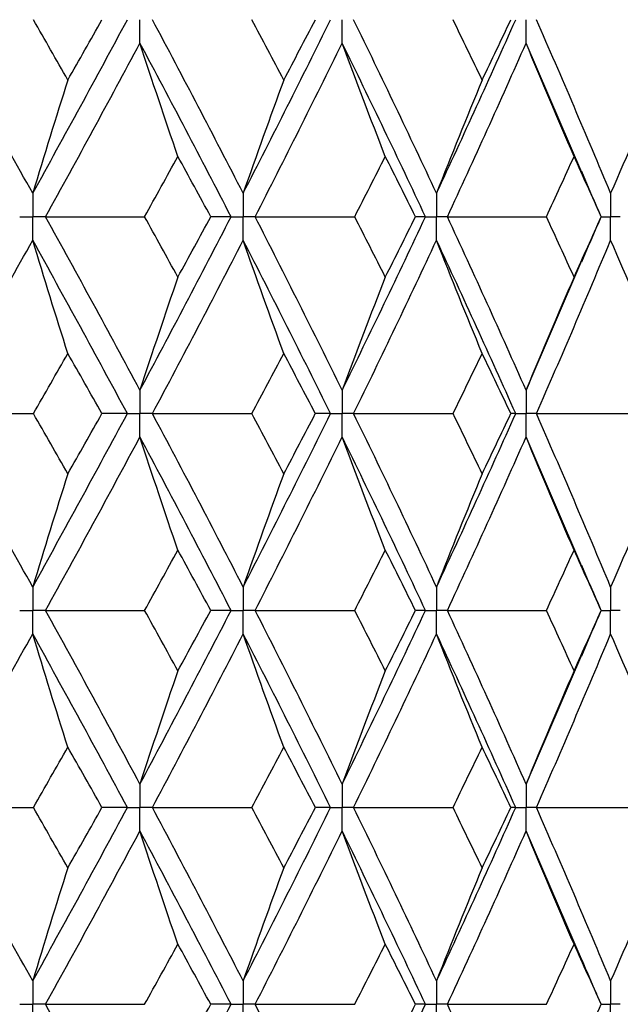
# Paper-space layout '_Left' of a CAD drawing. Header units: millimetres. Extents: x -310 to 25, y -1 to 320.
# Tile 44 of 51: x 10.38 to 15.04, y 40.03 to 47.65. Entities that reach past the tile are written whole.
import ezdxf

# ---------------------------------------------------------------- set-up
doc = ezdxf.new("R2010")
doc.units = ezdxf.units.MM

psp = doc.layouts.new('_Left')

# ---------------------------------------------------------------- linework, layer by layer
at = {"color": 7, "linetype": 'Continuous', "lineweight": 25}
for p, q in [((14.737, 46.4672), (14.3057, 47.4693)), ((14.8864, 46.1245), (14.8872, 46.1245)), ((14.3057, 44.7811), (14.738, 45.7845)), ((14.738, 43.4155), (14.3057, 44.4189)), ((14.8864, 43.0755), (14.8872, 43.0755)), ((14.3057, 41.7307), (14.737, 42.7328)), ((14.7414, 40.3571), (14.3057, 41.3679)), ((14.8861, 40.0253), (14.8869, 40.0252))]:
    psp.add_line(p, q, dxfattribs=at)
for points in [[(10.4844, 46.3059), (10.2361, 46.7541), (9.9841, 47.2026), (9.7287, 47.6507)], [(10.4844, 46.3059), (10.7327, 46.7541), (10.9773, 47.2026), (11.2178, 47.6507)], [(10.7566, 47.1831), (10.6681, 47.3389), (10.579, 47.4948), (10.4896, 47.6506)], [(10.7566, 47.1831), (10.8452, 47.3389), (10.9333, 47.4948), (11.0209, 47.6506)], [(12.1145, 46.3059), (11.8845, 46.7541), (11.6501, 47.2026), (11.4117, 47.6507)], [(12.1145, 46.3059), (12.3446, 46.7541), (12.5704, 47.2026), (12.7916, 47.6507)], [(12.4291, 47.1831), (12.347, 47.3389), (12.2644, 47.4948), (12.1813, 47.6506)], [(12.4291, 47.1831), (12.5111, 47.3389), (12.5927, 47.4948), (12.6737, 47.6506)], [(13.6119, 46.3059), (13.4026, 46.7541), (13.1884, 47.2026), (12.9697, 47.6507)], [(13.6119, 46.3059), (13.8213, 46.7541), (14.0258, 47.2026), (14.2252, 47.6507)], [(13.9654, 47.1831), (13.8907, 47.3389), (13.8154, 47.4948), (13.7396, 47.6506)], [(13.9654, 47.1831), (14.04, 47.3389), (14.1141, 47.4948), (14.1875, 47.6506)], [(14.9602, 46.3059), (14.7739, 46.7541), (14.5823, 47.2026), (14.3856, 47.6507)], [(10.5847, 46.1244), (10.832, 46.5726), (11.0755, 47.0211), (11.315, 47.4693)], [(11.6088, 46.5921), (11.5089, 46.8826), (11.411, 47.175), (11.315, 47.4693)], [(12.0212, 46.1244), (11.79, 46.5726), (11.5544, 47.0211), (11.315, 47.4693)], [(12.2074, 46.1244), (12.4363, 46.5726), (12.6609, 47.0211), (12.8809, 47.4693)], [(13.2153, 46.5921), (13.1017, 46.8826), (12.9902, 47.175), (12.8809, 47.4693)], [(13.5269, 46.1244), (13.3163, 46.5726), (13.1009, 47.0211), (12.8809, 47.4693)], [(13.6964, 46.1244), (13.9044, 46.5726), (14.1076, 47.0211), (14.3057, 47.4693)], [(14.6771, 46.5921), (14.5509, 46.8826), (14.4271, 47.175), (14.3057, 47.4693)], [(10.7566, 47.1831), (10.6641, 46.8925), (10.5734, 46.6002), (10.4844, 46.3059)], [(12.4291, 47.1831), (12.3222, 46.8925), (12.2173, 46.6002), (12.1145, 46.3059)], [(13.9654, 47.1831), (13.8452, 46.8925), (13.7274, 46.6002), (13.6119, 46.3059)], [(15.3486, 47.1831), (15.2166, 46.8925), (15.0871, 46.6002), (14.9602, 46.3059)], [(11.351, 46.1245), (11.4374, 46.2804), (11.5233, 46.4362), (11.6088, 46.5921)], [(11.8636, 46.1245), (11.7791, 46.2804), (11.6942, 46.4362), (11.6088, 46.5921)], [(12.9782, 46.1245), (13.0578, 46.2804), (13.1368, 46.4362), (13.2153, 46.5921)], [(13.4491, 46.1245), (13.3717, 46.2804), (13.2938, 46.4362), (13.2153, 46.5921)], [(14.4632, 46.1245), (14.5351, 46.2804), (14.6064, 46.4362), (14.6771, 46.5921)], [(14.8872, 46.1245), (14.8178, 46.2804), (14.7478, 46.4362), (14.6771, 46.5921)], [(10.5847, 46.1244), (10.8399, 46.1245), (11.0953, 46.1245), (11.351, 46.1245)], [(11.315, 44.7811), (11.0756, 45.2281), (10.8321, 45.6761), (10.5847, 46.1244)], [(11.315, 44.7811), (11.5543, 45.2281), (11.7898, 45.6761), (12.0212, 46.1244)], [(11.6088, 45.6572), (11.5233, 45.8129), (11.4374, 45.9687), (11.351, 46.1245)], [(11.6088, 45.6572), (11.6942, 45.8129), (11.7791, 45.9687), (11.8636, 46.1245)], [(12.0212, 46.1244), (11.9708, 46.1245), (11.9182, 46.1245), (11.8636, 46.1245)], [(12.2074, 46.1244), (12.4643, 46.1245), (12.7213, 46.1245), (12.9782, 46.1245)], [(12.8809, 44.7811), (12.661, 45.2281), (12.4364, 45.6761), (12.2074, 46.1244)], [(12.8809, 44.7811), (13.1007, 45.2281), (13.3162, 45.6761), (13.5269, 46.1244)], [(13.2153, 45.6572), (13.1369, 45.8129), (13.0578, 45.9687), (12.9782, 46.1245)], [(13.2153, 45.6572), (13.2938, 45.8129), (13.3717, 45.9687), (13.4491, 46.1245)], [(13.5269, 46.1244), (13.5031, 46.1245), (13.4772, 46.1245), (13.4491, 46.1245)], [(13.6964, 46.1244), (13.9522, 46.1245), (14.2079, 46.1245), (14.4632, 46.1245)], [(14.3057, 44.7811), (14.1077, 45.2281), (13.9045, 45.6761), (13.6964, 46.1244)], [(14.6771, 45.6572), (14.6065, 45.8129), (14.5352, 45.9687), (14.4632, 46.1245)], [(14.6771, 45.6572), (14.7478, 45.8129), (14.8178, 45.9687), (14.8872, 46.1245)], [(9.7288, 44.6), (9.984, 45.0468), (10.236, 45.4947), (10.4844, 45.943)], [(10.7566, 45.0662), (10.6641, 45.3566), (10.5733, 45.6489), (10.4844, 45.943)], [(11.2177, 44.6), (10.9773, 45.0468), (10.7328, 45.4947), (10.4844, 45.943)], [(11.4118, 44.6), (11.65, 45.0468), (11.8844, 45.4947), (12.1145, 45.943)], [(12.4291, 45.0662), (12.3221, 45.3566), (12.2173, 45.6489), (12.1145, 45.943)], [(12.7915, 44.6), (12.5705, 45.0468), (12.3447, 45.4947), (12.1145, 45.943)], [(12.9698, 44.6), (13.1884, 45.0468), (13.4025, 45.4947), (13.6119, 45.943)], [(13.9654, 45.0662), (13.8452, 45.3566), (13.7274, 45.6489), (13.6119, 45.943)], [(14.2251, 44.6), (14.0258, 45.0468), (13.8213, 45.4947), (13.6119, 45.943)], [(14.3856, 44.6), (14.5822, 45.0468), (14.7738, 45.4947), (14.9602, 45.943)], [(15.3486, 45.0662), (15.2166, 45.3566), (15.0871, 45.6489), (14.9602, 45.943)], [(11.6088, 45.6572), (11.5089, 45.3671), (11.411, 45.075), (11.315, 44.7811)], [(13.2153, 45.6572), (13.1017, 45.3671), (12.9902, 45.075), (12.8809, 44.7811)], [(14.6771, 45.6572), (14.5509, 45.3671), (14.4271, 45.075), (14.3057, 44.7811)], [(10.4899, 44.6), (10.5793, 44.7553), (10.6682, 44.9107), (10.7566, 45.0662)], [(11.0205, 44.6), (10.9331, 44.7553), (10.8451, 44.9107), (10.7566, 45.0662)], [(12.1816, 44.6), (12.2646, 44.7553), (12.3471, 44.9107), (12.4291, 45.0662)], [(12.6733, 44.6), (12.5925, 44.7553), (12.511, 44.9107), (12.4291, 45.0662)], [(13.7399, 44.6), (13.8156, 44.7553), (13.8908, 44.9107), (13.9654, 45.0662)], [(14.1872, 44.6), (14.1139, 44.7553), (14.0399, 44.9107), (13.9654, 45.0662)], [(9.7288, 44.6), (9.9821, 44.6), (10.2359, 44.6), (10.4899, 44.6)], [(10.4844, 43.257), (10.236, 43.7053), (9.984, 44.1532), (9.7288, 44.6)], [(10.4844, 43.257), (10.7328, 43.7053), (10.9773, 44.1532), (11.2177, 44.6)], [(10.7566, 44.1338), (10.6682, 44.2893), (10.5793, 44.4447), (10.4899, 44.6)], [(10.7566, 44.1338), (10.8451, 44.2893), (10.9331, 44.4447), (11.0205, 44.6)], [(11.2177, 44.6), (11.1541, 44.6), (11.0884, 44.6), (11.0205, 44.6)], [(12.1145, 43.257), (11.8844, 43.7053), (11.65, 44.1532), (11.4118, 44.6)], [(11.4118, 44.6), (11.6683, 44.6), (11.9249, 44.6), (12.1816, 44.6)], [(12.1145, 43.257), (12.3447, 43.7053), (12.5705, 44.1532), (12.7915, 44.6)], [(12.4291, 44.1338), (12.3471, 44.2893), (12.2646, 44.4447), (12.1816, 44.6)], [(12.4291, 44.1338), (12.511, 44.2893), (12.5925, 44.4447), (12.6733, 44.6)], [(12.7915, 44.6), (12.7543, 44.6), (12.7149, 44.6), (12.6733, 44.6)], [(13.6119, 43.257), (13.4025, 43.7053), (13.1884, 44.1532), (12.9698, 44.6)], [(12.9698, 44.6), (13.2266, 44.6), (13.4833, 44.6), (13.7399, 44.6)], [(13.6119, 43.257), (13.8213, 43.7053), (14.0258, 44.1532), (14.2251, 44.6)], [(13.9654, 44.1338), (13.8908, 44.2893), (13.8156, 44.4447), (13.7399, 44.6)], [(13.9654, 44.1338), (14.0399, 44.2893), (14.1139, 44.4447), (14.1872, 44.6)], [(14.2251, 44.6), (14.2147, 44.6), (14.2021, 44.6), (14.1872, 44.6)], [(14.9602, 43.257), (14.7738, 43.7053), (14.5822, 44.1532), (14.3856, 44.6)], [(14.3856, 44.6), (14.64, 44.6), (14.8939, 44.6), (15.1476, 44.6)], [(10.5847, 43.0756), (10.8321, 43.5239), (11.0756, 43.9719), (11.315, 44.4189)], [(11.6088, 43.5428), (11.5089, 43.8329), (11.411, 44.125), (11.315, 44.4189)], [(12.0212, 43.0756), (11.7898, 43.5239), (11.5543, 43.9719), (11.315, 44.4189)], [(12.2074, 43.0756), (12.4364, 43.5239), (12.661, 43.9719), (12.8809, 44.4189)], [(13.2153, 43.5428), (13.1017, 43.8329), (12.9902, 44.125), (12.8809, 44.4189)], [(13.5269, 43.0756), (13.3162, 43.5239), (13.1007, 43.9719), (12.8809, 44.4189)], [(13.6964, 43.0756), (13.9045, 43.5239), (14.1077, 43.9719), (14.3057, 44.4189)], [(14.6771, 43.5428), (14.5509, 43.8329), (14.4271, 44.125), (14.3057, 44.4189)], [(10.7566, 44.1338), (10.6641, 43.8434), (10.5733, 43.5511), (10.4844, 43.257)], [(12.4291, 44.1338), (12.3221, 43.8434), (12.2173, 43.5511), (12.1145, 43.257)], [(13.9654, 44.1338), (13.8452, 43.8434), (13.7274, 43.5511), (13.6119, 43.257)], [(15.3486, 44.1338), (15.2166, 43.8434), (15.0871, 43.5511), (14.9602, 43.257)], [(11.351, 43.0755), (11.4374, 43.2313), (11.5233, 43.3871), (11.6088, 43.5428)], [(11.8636, 43.0755), (11.7791, 43.2313), (11.6942, 43.3871), (11.6088, 43.5428)], [(12.9782, 43.0755), (13.0578, 43.2313), (13.1369, 43.3871), (13.2153, 43.5428)], [(13.4491, 43.0755), (13.3717, 43.2313), (13.2938, 43.3871), (13.2153, 43.5428)], [(14.4632, 43.0755), (14.5352, 43.2313), (14.6065, 43.3871), (14.6771, 43.5428)], [(14.8872, 43.0755), (14.8178, 43.2313), (14.7478, 43.3871), (14.6771, 43.5428)], [(10.5847, 43.0756), (10.8399, 43.0755), (11.0953, 43.0755), (11.351, 43.0755)], [(11.315, 41.7307), (11.0755, 42.1789), (10.832, 42.6274), (10.5847, 43.0756)], [(11.315, 41.7307), (11.5544, 42.1789), (11.79, 42.6274), (12.0212, 43.0756)], [(11.6088, 42.6079), (11.5233, 42.7638), (11.4374, 42.9196), (11.351, 43.0755)], [(11.6088, 42.6079), (11.6942, 42.7638), (11.7791, 42.9196), (11.8636, 43.0755)], [(12.0212, 43.0756), (11.9708, 43.0755), (11.9182, 43.0755), (11.8636, 43.0755)], [(12.8809, 41.7307), (12.6609, 42.1789), (12.4363, 42.6274), (12.2074, 43.0756)], [(12.2074, 43.0756), (12.4643, 43.0755), (12.7213, 43.0755), (12.9782, 43.0755)], [(12.8809, 41.7307), (13.1009, 42.1789), (13.3163, 42.6274), (13.5269, 43.0756)], [(13.2153, 42.6079), (13.1368, 42.7638), (13.0578, 42.9196), (12.9782, 43.0755)], [(13.2153, 42.6079), (13.2938, 42.7638), (13.3717, 42.9196), (13.4491, 43.0755)], [(13.5269, 43.0756), (13.5031, 43.0755), (13.4772, 43.0755), (13.4491, 43.0755)], [(14.3057, 41.7307), (14.1076, 42.1789), (13.9044, 42.6274), (13.6964, 43.0756)], [(13.6964, 43.0756), (13.9522, 43.0755), (14.2079, 43.0755), (14.4632, 43.0755)], [(14.6771, 42.6079), (14.6064, 42.7638), (14.5351, 42.9196), (14.4632, 43.0755)], [(14.6771, 42.6079), (14.7478, 42.7638), (14.8178, 42.9196), (14.8872, 43.0755)], [(9.7287, 41.5493), (9.9841, 41.9974), (10.2361, 42.4459), (10.4844, 42.8941)], [(10.7566, 42.0169), (10.6641, 42.3075), (10.5734, 42.5998), (10.4844, 42.8941)], [(11.2178, 41.5493), (10.9773, 41.9974), (10.7327, 42.4459), (10.4844, 42.8941)], [(11.4117, 41.5493), (11.6501, 41.9974), (11.8845, 42.4459), (12.1145, 42.8941)], [(12.4291, 42.0169), (12.3222, 42.3075), (12.2173, 42.5998), (12.1145, 42.8941)], [(12.7916, 41.5493), (12.5704, 41.9974), (12.3446, 42.4459), (12.1145, 42.8941)], [(12.9697, 41.5493), (13.1884, 41.9974), (13.4026, 42.4459), (13.6119, 42.8941)], [(13.9654, 42.0169), (13.8452, 42.3075), (13.7274, 42.5998), (13.6119, 42.8941)], [(14.2252, 41.5493), (14.0258, 41.9974), (13.8213, 42.4459), (13.6119, 42.8941)], [(14.3856, 41.5493), (14.5823, 41.9974), (14.7739, 42.4459), (14.9602, 42.8941)], [(15.3486, 42.0169), (15.2166, 42.3075), (15.0871, 42.5998), (14.9602, 42.8941)], [(11.6088, 42.6079), (11.5089, 42.3174), (11.411, 42.025), (11.315, 41.7307)], [(13.2153, 42.6079), (13.1017, 42.3174), (12.9902, 42.025), (12.8809, 41.7307)], [(14.6771, 42.6079), (14.5509, 42.3174), (14.4271, 42.025), (14.3057, 41.7307)], [(10.4896, 41.5494), (10.579, 41.7052), (10.6681, 41.8611), (10.7566, 42.0169)], [(11.0209, 41.5494), (10.9333, 41.7052), (10.8452, 41.8611), (10.7566, 42.0169)], [(12.1813, 41.5494), (12.2644, 41.7052), (12.347, 41.8611), (12.4291, 42.0169)], [(12.6737, 41.5494), (12.5927, 41.7052), (12.5111, 41.8611), (12.4291, 42.0169)], [(13.7396, 41.5494), (13.8154, 41.7052), (13.8907, 41.8611), (13.9654, 42.0169)], [(14.1875, 41.5494), (14.1141, 41.7052), (14.04, 41.8611), (13.9654, 42.0169)], [(9.7287, 41.5493), (9.982, 41.5493), (10.2356, 41.5493), (10.4896, 41.5494)], [(10.4844, 40.2065), (10.2363, 40.6535), (9.9843, 41.101), (9.7287, 41.5493)], [(10.4844, 40.2065), (10.7325, 40.6535), (10.9771, 41.101), (11.2178, 41.5493)], [(10.7566, 41.0824), (10.6681, 41.2379), (10.5791, 41.3936), (10.4896, 41.5494)], [(10.7566, 41.0824), (10.8452, 41.2379), (10.9333, 41.3936), (11.0209, 41.5494)], [(11.2178, 41.5493), (11.1543, 41.5493), (11.0886, 41.5493), (11.0209, 41.5494)], [(11.4117, 41.5493), (11.6681, 41.5493), (11.9247, 41.5493), (12.1813, 41.5494)], [(12.1145, 40.2065), (11.8846, 40.6535), (11.6502, 41.101), (11.4117, 41.5493)], [(12.1145, 40.2065), (12.3445, 40.6535), (12.5702, 41.101), (12.7916, 41.5493)], [(12.4291, 41.0824), (12.347, 41.2379), (12.2644, 41.3936), (12.1813, 41.5494)], [(12.4291, 41.0824), (12.5111, 41.2379), (12.5927, 41.3936), (12.6737, 41.5494)], [(12.7916, 41.5493), (12.7544, 41.5493), (12.7151, 41.5493), (12.6737, 41.5494)], [(12.9697, 41.5493), (13.2264, 41.5493), (13.4831, 41.5493), (13.7396, 41.5494)], [(13.6119, 40.2065), (13.4027, 40.6535), (13.1886, 41.101), (12.9697, 41.5493)], [(13.6119, 40.2065), (13.8212, 40.6535), (14.0256, 41.101), (14.2252, 41.5493)], [(13.9654, 41.0824), (13.8907, 41.2379), (13.8154, 41.3936), (13.7396, 41.5494)], [(13.9654, 41.0824), (14.04, 41.2379), (14.1141, 41.3936), (14.1875, 41.5494)], [(14.2252, 41.5493), (14.2148, 41.5493), (14.2023, 41.5493), (14.1875, 41.5494)], [(14.3856, 41.5493), (14.6398, 41.5493), (14.8937, 41.5493), (15.1473, 41.5494)], [(14.9602, 40.2065), (14.774, 40.6535), (14.5824, 41.101), (14.3856, 41.5493)], [(10.5848, 40.0253), (10.8319, 40.4724), (11.0754, 40.9196), (11.315, 41.3679)], [(11.6088, 40.4913), (11.5089, 40.7816), (11.411, 41.0738), (11.315, 41.3679)], [(12.0211, 40.0253), (11.79, 40.4724), (11.5546, 40.9196), (11.315, 41.3679)], [(12.2075, 40.0253), (12.4363, 40.4724), (12.6608, 40.9196), (12.8809, 41.3679)], [(13.2153, 40.4913), (13.1016, 40.7816), (12.9901, 41.0738), (12.8809, 41.3679)], [(13.5269, 40.0253), (13.3163, 40.4724), (13.101, 40.9196), (12.8809, 41.3679)], [(13.6965, 40.0253), (13.9044, 40.4724), (14.1075, 40.9196), (14.3057, 41.3679)], [(14.6771, 40.4913), (14.5508, 40.7816), (14.427, 41.0738), (14.3057, 41.3679)], [(10.7566, 41.0824), (10.6641, 40.7922), (10.5734, 40.5003), (10.4844, 40.2065)], [(12.4291, 41.0824), (12.3222, 40.7922), (12.2173, 40.5003), (12.1145, 40.2065)], [(13.9654, 41.0824), (13.8453, 40.7922), (13.7274, 40.5003), (13.6119, 40.2065)], [(15.3486, 41.0824), (15.2167, 40.7922), (15.0872, 40.5003), (14.9602, 40.2065)], [(11.3513, 40.0252), (11.4376, 40.1805), (11.5234, 40.3358), (11.6088, 40.4913)], [(11.8632, 40.0252), (11.7789, 40.1805), (11.6941, 40.3358), (11.6088, 40.4913)], [(12.9785, 40.0252), (13.058, 40.1805), (13.1369, 40.3358), (13.2153, 40.4913)], [(13.4487, 40.0252), (13.3715, 40.1805), (13.2937, 40.3358), (13.2153, 40.4913)], [(14.4635, 40.0252), (14.5353, 40.1805), (14.6065, 40.3358), (14.6771, 40.4913)], [(14.8869, 40.0252), (14.8176, 40.1805), (14.7477, 40.3358), (14.6771, 40.4913)], [(10.5848, 40.0253), (10.84, 40.0253), (11.0956, 40.0253), (11.3513, 40.0252)], [(11.315, 38.6818), (11.0754, 39.1302), (10.8319, 39.5783), (10.5848, 40.0253)], [(11.315, 38.6818), (11.5545, 39.1302), (11.79, 39.5783), (12.0211, 40.0253)], [(11.6088, 39.5588), (11.6941, 39.7143), (11.7789, 39.8698), (11.8632, 40.0252)], [(12.0211, 40.0253), (11.9706, 40.0253), (11.918, 40.0253), (11.8632, 40.0252)], [(12.8809, 38.6818), (12.6608, 39.1302), (12.4362, 39.5783), (12.2075, 40.0253)], [(12.2075, 40.0253), (12.4645, 40.0253), (12.7215, 40.0253), (12.9785, 40.0252)], [(12.8809, 38.6818), (13.1009, 39.1302), (13.3164, 39.5783), (13.5269, 40.0253)], [(13.2153, 39.5588), (13.2937, 39.7143), (13.3715, 39.8698), (13.4487, 40.0252)], [(13.5269, 40.0253), (13.503, 40.0253), (13.477, 40.0253), (13.4487, 40.0252)], [(14.3057, 38.6818), (14.1075, 39.1302), (13.9043, 39.5783), (13.6965, 40.0253)], [(13.6965, 40.0253), (13.9524, 40.0253), (14.2081, 40.0253), (14.4635, 40.0252)], [(14.6771, 39.5588), (14.7477, 39.7143), (14.8176, 39.8698), (14.8869, 40.0252)]]:
    psp.add_open_spline(points, degree=3, dxfattribs=at)
for points, knots in [([(11.315, 47.4693), (11.3149, 47.5182), (11.3149, 47.5671), (11.3149, 47.616), (11.3149, 47.6276), (11.3149, 47.6391), (11.3149, 47.6507)], [0, 0, 0, 0, 0.0001467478, 0.0001467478, 0.0001467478, 0.0001814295, 0.0001814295, 0.0001814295, 0.0001814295]), ([(12.8809, 47.4693), (12.8808, 47.5182), (12.8808, 47.5671), (12.8808, 47.616), (12.8808, 47.6276), (12.8808, 47.6391), (12.8808, 47.6507)], [0, 0, 0, 0, 0.0001467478, 0.0001467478, 0.0001467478, 0.0001814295, 0.0001814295, 0.0001814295, 0.0001814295]), ([(14.3057, 47.4693), (14.3056, 47.5182), (14.3056, 47.5671), (14.3055, 47.616), (14.3055, 47.6276), (14.3055, 47.6391), (14.3055, 47.6507)], [0, 0, 0, 0, 0.0001467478, 0.0001467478, 0.0001467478, 0.0001814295, 0.0001814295, 0.0001814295, 0.0001814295]), ([(14.8878, 46.1251), (14.8727, 46.1594), (14.8212, 46.2764), (14.7714, 46.3935), (14.7361, 46.4762)], [0, 0, 0, 0, 0.293771, 1, 1, 1, 1]), ([(10.4844, 46.3059), (10.4843, 46.257), (10.4843, 46.2081), (10.4843, 46.1591), (10.4843, 46.1476), (10.4843, 46.136), (10.4843, 46.1244)], [0, 0, 0, 0, 0.0001467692, 0.0001467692, 0.0001467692, 0.0001814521, 0.0001814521, 0.0001814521, 0.0001814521]), ([(12.1145, 46.3059), (12.1145, 46.257), (12.1144, 46.2081), (12.1144, 46.1591), (12.1144, 46.1476), (12.1144, 46.136), (12.1144, 46.1244)], [0, 0, 0, 0, 0.0001467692, 0.0001467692, 0.0001467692, 0.0001814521, 0.0001814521, 0.0001814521, 0.0001814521]), ([(13.6119, 46.3059), (13.6119, 46.257), (13.6118, 46.2081), (13.6118, 46.1591), (13.6118, 46.1476), (13.6118, 46.136), (13.6118, 46.1244)], [0, 0, 0, 0, 0.0001467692, 0.0001467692, 0.0001467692, 0.0001814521, 0.0001814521, 0.0001814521, 0.0001814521]), ([(14.9602, 46.3059), (14.9601, 46.257), (14.9601, 46.2081), (14.9601, 46.1591), (14.9601, 46.1476), (14.9601, 46.136), (14.9601, 46.1244)], [0, 0, 0, 0, 0.0001467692, 0.0001467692, 0.0001467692, 0.0001814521, 0.0001814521, 0.0001814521, 0.0001814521]), ([(10.3837, 46.1244), (10.4075, 46.1244), (10.4314, 46.1244), (10.4552, 46.1244), (10.4649, 46.1244), (10.4746, 46.1244), (10.4843, 46.1244)], [0, 0, 0, 0, 0.0000851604, 0.0000851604, 0.0000851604, 0.0001198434, 0.0001198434, 0.0001198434, 0.0001198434]), ([(10.4844, 45.943), (10.4843, 45.9919), (10.4843, 46.0408), (10.4843, 46.0898), (10.4843, 46.1013), (10.4843, 46.1129), (10.4843, 46.1244)], [0, 0, 0, 0, 0.0001467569, 0.0001467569, 0.0001467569, 0.0001814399, 0.0001814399, 0.0001814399, 0.0001814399]), ([(10.5847, 46.1244), (10.5609, 46.1244), (10.5372, 46.1244), (10.5134, 46.1244), (10.5037, 46.1244), (10.494, 46.1244), (10.4843, 46.1244)], [0, 0, 0, 0, 0.0000851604, 0.0000851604, 0.0000851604, 0.0001198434, 0.0001198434, 0.0001198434, 0.0001198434]), ([(12.0212, 46.1244), (12.0433, 46.1244), (12.0654, 46.1244), (12.0875, 46.1244), (12.0964, 46.1244), (12.1054, 46.1244), (12.1144, 46.1244)], [0, 0, 0, 0, 0.0000851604, 0.0000851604, 0.0000851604, 0.0001198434, 0.0001198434, 0.0001198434, 0.0001198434]), ([(12.1145, 45.943), (12.1145, 45.9919), (12.1144, 46.0408), (12.1144, 46.0898), (12.1144, 46.1013), (12.1144, 46.1129), (12.1144, 46.1244)], [0, 0, 0, 0, 0.0001467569, 0.0001467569, 0.0001467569, 0.0001814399, 0.0001814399, 0.0001814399, 0.0001814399]), ([(12.2074, 46.1244), (12.1854, 46.1244), (12.1634, 46.1244), (12.1414, 46.1244), (12.1324, 46.1244), (12.1234, 46.1244), (12.1144, 46.1244)], [0, 0, 0, 0, 0.0000851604, 0.0000851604, 0.0000851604, 0.0001198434, 0.0001198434, 0.0001198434, 0.0001198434]), ([(13.5269, 46.1244), (13.5471, 46.1244), (13.5672, 46.1244), (13.5873, 46.1244), (13.5955, 46.1244), (13.6036, 46.1244), (13.6118, 46.1244)], [0, 0, 0, 0, 0.0000851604, 0.0000851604, 0.0000851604, 0.0001198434, 0.0001198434, 0.0001198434, 0.0001198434]), ([(13.6119, 45.943), (13.6119, 45.9919), (13.6118, 46.0408), (13.6118, 46.0898), (13.6118, 46.1013), (13.6118, 46.1129), (13.6118, 46.1244)], [0, 0, 0, 0, 0.0001467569, 0.0001467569, 0.0001467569, 0.0001814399, 0.0001814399, 0.0001814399, 0.0001814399]), ([(13.6964, 46.1244), (13.6764, 46.1244), (13.6564, 46.1244), (13.6363, 46.1244), (13.6282, 46.1244), (13.62, 46.1244), (13.6118, 46.1244)], [0, 0, 0, 0, 0.0000851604, 0.0000851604, 0.0000851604, 0.0001198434, 0.0001198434, 0.0001198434, 0.0001198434]), ([(14.7373, 45.7756), (14.7724, 45.858), (14.8219, 45.9741), (14.873, 46.0902), (14.8878, 46.1239)], [0, 0, 0, 0, 0.709658, 1, 1, 1, 1]), ([(14.9602, 45.943), (14.9601, 45.9919), (14.9601, 46.0408), (14.9601, 46.0898), (14.9601, 46.1013), (14.9601, 46.1129), (14.9601, 46.1244)], [0, 0, 0, 0, 0.0001467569, 0.0001467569, 0.0001467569, 0.0001814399, 0.0001814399, 0.0001814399, 0.0001814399]), ([(15.0353, 46.1244), (15.0175, 46.1244), (14.9997, 46.1244), (14.9819, 46.1244), (14.9746, 46.1244), (14.9673, 46.1244), (14.9601, 46.1244)], [0, 0, 0, 0, 0.0000851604, 0.0000851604, 0.0000851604, 0.0001198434, 0.0001198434, 0.0001198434, 0.0001198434]), ([(11.315, 44.7811), (11.3149, 44.7323), (11.3149, 44.6835), (11.3149, 44.6347), (11.3149, 44.6231), (11.3149, 44.6116), (11.3149, 44.6)], [0, 0, 0, 0, 0.0001464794, 0.0001464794, 0.0001464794, 0.000181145, 0.000181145, 0.000181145, 0.000181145]), ([(12.8809, 44.7811), (12.8808, 44.7323), (12.8808, 44.6835), (12.8808, 44.6347), (12.8808, 44.6231), (12.8808, 44.6116), (12.8808, 44.6)], [0, 0, 0, 0, 0.0001464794, 0.0001464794, 0.0001464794, 0.000181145, 0.000181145, 0.000181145, 0.000181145]), ([(14.3057, 44.7811), (14.3056, 44.7323), (14.3056, 44.6835), (14.3055, 44.6347), (14.3055, 44.6231), (14.3055, 44.6116), (14.3055, 44.6)], [0, 0, 0, 0, 0.0001464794, 0.0001464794, 0.0001464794, 0.000181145, 0.000181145, 0.000181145, 0.000181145]), ([(11.2177, 44.6), (11.2408, 44.6), (11.2638, 44.6), (11.2868, 44.6), (11.2962, 44.6), (11.3055, 44.6), (11.3149, 44.6)], [0, 0, 0, 0, 0.000085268, 0.000085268, 0.000085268, 0.0001199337, 0.0001199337, 0.0001199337, 0.0001199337]), ([(11.315, 44.4189), (11.3149, 44.4677), (11.3149, 44.5165), (11.3149, 44.5653), (11.3149, 44.5769), (11.3149, 44.5884), (11.3149, 44.6)], [0, 0, 0, 0, 0.0001464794, 0.0001464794, 0.0001464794, 0.000181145, 0.000181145, 0.000181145, 0.000181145]), ([(11.4118, 44.6), (11.3888, 44.6), (11.3659, 44.6), (11.3429, 44.6), (11.3336, 44.6), (11.3242, 44.6), (11.3149, 44.6)], [0, 0, 0, 0, 0.000085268, 0.000085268, 0.000085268, 0.0001199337, 0.0001199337, 0.0001199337, 0.0001199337]), ([(12.7915, 44.6), (12.8127, 44.6), (12.8339, 44.6), (12.855, 44.6), (12.8636, 44.6), (12.8722, 44.6), (12.8808, 44.6)], [0, 0, 0, 0, 0.000085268, 0.000085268, 0.000085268, 0.0001199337, 0.0001199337, 0.0001199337, 0.0001199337]), ([(12.8809, 44.4189), (12.8808, 44.4677), (12.8808, 44.5165), (12.8808, 44.5653), (12.8808, 44.5769), (12.8808, 44.5884), (12.8808, 44.6)], [0, 0, 0, 0, 0.0001464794, 0.0001464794, 0.0001464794, 0.000181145, 0.000181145, 0.000181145, 0.000181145]), ([(12.9698, 44.6), (12.9487, 44.6), (12.9276, 44.6), (12.9065, 44.6), (12.8979, 44.6), (12.8894, 44.6), (12.8808, 44.6)], [0, 0, 0, 0, 0.000085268, 0.000085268, 0.000085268, 0.0001199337, 0.0001199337, 0.0001199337, 0.0001199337]), ([(14.2251, 44.6), (14.2442, 44.6), (14.2633, 44.6), (14.2823, 44.6), (14.2901, 44.6), (14.2978, 44.6), (14.3055, 44.6)], [0, 0, 0, 0, 0.000085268, 0.000085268, 0.000085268, 0.0001199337, 0.0001199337, 0.0001199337, 0.0001199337]), ([(14.3057, 44.4189), (14.3056, 44.4677), (14.3056, 44.5165), (14.3055, 44.5653), (14.3055, 44.5769), (14.3055, 44.5884), (14.3055, 44.6)], [0, 0, 0, 0, 0.0001464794, 0.0001464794, 0.0001464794, 0.000181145, 0.000181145, 0.000181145, 0.000181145]), ([(14.3856, 44.6), (14.3667, 44.6), (14.3477, 44.6), (14.3287, 44.6), (14.321, 44.6), (14.3133, 44.6), (14.3055, 44.6)], [0, 0, 0, 0, 0.000085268, 0.000085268, 0.000085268, 0.0001199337, 0.0001199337, 0.0001199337, 0.0001199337]), ([(14.8878, 43.0761), (14.873, 43.1098), (14.8219, 43.2259), (14.7724, 43.342), (14.7373, 43.4244)], [0, 0, 0, 0, 0.290341, 1, 1, 1, 1]), ([(10.4844, 43.257), (10.4843, 43.2081), (10.4843, 43.1592), (10.4843, 43.1102), (10.4843, 43.0987), (10.4843, 43.0871), (10.4843, 43.0756)], [0, 0, 0, 0, 0.0001467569, 0.0001467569, 0.0001467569, 0.0001814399, 0.0001814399, 0.0001814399, 0.0001814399]), ([(12.1145, 43.257), (12.1145, 43.2081), (12.1144, 43.1592), (12.1144, 43.1102), (12.1144, 43.0987), (12.1144, 43.0871), (12.1144, 43.0756)], [0, 0, 0, 0, 0.0001467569, 0.0001467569, 0.0001467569, 0.0001814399, 0.0001814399, 0.0001814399, 0.0001814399]), ([(13.6119, 43.257), (13.6119, 43.2081), (13.6118, 43.1592), (13.6118, 43.1102), (13.6118, 43.0987), (13.6118, 43.0871), (13.6118, 43.0756)], [0, 0, 0, 0, 0.0001467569, 0.0001467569, 0.0001467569, 0.0001814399, 0.0001814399, 0.0001814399, 0.0001814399]), ([(14.9602, 43.257), (14.9601, 43.2081), (14.9601, 43.1592), (14.9601, 43.1102), (14.9601, 43.0987), (14.9601, 43.0871), (14.9601, 43.0756)], [0, 0, 0, 0, 0.0001467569, 0.0001467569, 0.0001467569, 0.0001814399, 0.0001814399, 0.0001814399, 0.0001814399]), ([(10.3837, 43.0756), (10.4075, 43.0756), (10.4314, 43.0756), (10.4552, 43.0756), (10.4649, 43.0756), (10.4746, 43.0756), (10.4843, 43.0756)], [0, 0, 0, 0, 0.0000851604, 0.0000851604, 0.0000851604, 0.0001198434, 0.0001198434, 0.0001198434, 0.0001198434]), ([(10.4844, 42.8941), (10.4843, 42.943), (10.4843, 42.9919), (10.4843, 43.0409), (10.4843, 43.0524), (10.4843, 43.064), (10.4843, 43.0756)], [0, 0, 0, 0, 0.0001467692, 0.0001467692, 0.0001467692, 0.0001814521, 0.0001814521, 0.0001814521, 0.0001814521]), ([(10.5847, 43.0756), (10.5609, 43.0756), (10.5372, 43.0756), (10.5134, 43.0756), (10.5037, 43.0756), (10.494, 43.0756), (10.4843, 43.0756)], [0, 0, 0, 0, 0.0000851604, 0.0000851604, 0.0000851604, 0.0001198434, 0.0001198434, 0.0001198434, 0.0001198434]), ([(12.0212, 43.0756), (12.0433, 43.0756), (12.0654, 43.0756), (12.0875, 43.0756), (12.0964, 43.0756), (12.1054, 43.0756), (12.1144, 43.0756)], [0, 0, 0, 0, 0.0000851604, 0.0000851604, 0.0000851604, 0.0001198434, 0.0001198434, 0.0001198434, 0.0001198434]), ([(12.1145, 42.8941), (12.1145, 42.943), (12.1144, 42.9919), (12.1144, 43.0409), (12.1144, 43.0524), (12.1144, 43.064), (12.1144, 43.0756)], [0, 0, 0, 0, 0.0001467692, 0.0001467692, 0.0001467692, 0.0001814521, 0.0001814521, 0.0001814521, 0.0001814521]), ([(12.2074, 43.0756), (12.1854, 43.0756), (12.1634, 43.0756), (12.1414, 43.0756), (12.1324, 43.0756), (12.1234, 43.0756), (12.1144, 43.0756)], [0, 0, 0, 0, 0.0000851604, 0.0000851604, 0.0000851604, 0.0001198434, 0.0001198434, 0.0001198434, 0.0001198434]), ([(13.5269, 43.0756), (13.5471, 43.0756), (13.5672, 43.0756), (13.5873, 43.0756), (13.5955, 43.0756), (13.6036, 43.0756), (13.6118, 43.0756)], [0, 0, 0, 0, 0.0000851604, 0.0000851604, 0.0000851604, 0.0001198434, 0.0001198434, 0.0001198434, 0.0001198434]), ([(13.6119, 42.8941), (13.6119, 42.943), (13.6118, 42.9919), (13.6118, 43.0409), (13.6118, 43.0524), (13.6118, 43.064), (13.6118, 43.0756)], [0, 0, 0, 0, 0.0001467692, 0.0001467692, 0.0001467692, 0.0001814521, 0.0001814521, 0.0001814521, 0.0001814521]), ([(13.6964, 43.0756), (13.6764, 43.0756), (13.6564, 43.0756), (13.6363, 43.0756), (13.6282, 43.0756), (13.62, 43.0756), (13.6118, 43.0756)], [0, 0, 0, 0, 0.0000851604, 0.0000851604, 0.0000851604, 0.0001198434, 0.0001198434, 0.0001198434, 0.0001198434]), ([(14.7361, 42.7238), (14.7714, 42.8065), (14.8212, 42.9236), (14.8727, 43.0406), (14.8878, 43.0749)], [0, 0, 0, 0, 0.706225, 1, 1, 1, 1]), ([(14.9602, 42.8941), (14.9601, 42.943), (14.9601, 42.9919), (14.9601, 43.0409), (14.9601, 43.0524), (14.9601, 43.064), (14.9601, 43.0756)], [0, 0, 0, 0, 0.0001467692, 0.0001467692, 0.0001467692, 0.0001814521, 0.0001814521, 0.0001814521, 0.0001814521]), ([(15.0353, 43.0756), (15.0175, 43.0756), (14.9997, 43.0756), (14.9819, 43.0756), (14.9746, 43.0756), (14.9673, 43.0756), (14.9601, 43.0756)], [0, 0, 0, 0, 0.0000851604, 0.0000851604, 0.0000851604, 0.0001198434, 0.0001198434, 0.0001198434, 0.0001198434]), ([(11.315, 41.7307), (11.3149, 41.6818), (11.3149, 41.6329), (11.3149, 41.584), (11.3149, 41.5724), (11.3149, 41.5609), (11.3149, 41.5493)], [0, 0, 0, 0, 0.0001467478, 0.0001467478, 0.0001467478, 0.0001814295, 0.0001814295, 0.0001814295, 0.0001814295]), ([(12.8809, 41.7307), (12.8808, 41.6818), (12.8808, 41.6329), (12.8808, 41.584), (12.8808, 41.5724), (12.8808, 41.5609), (12.8808, 41.5493)], [0, 0, 0, 0, 0.0001467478, 0.0001467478, 0.0001467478, 0.0001814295, 0.0001814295, 0.0001814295, 0.0001814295]), ([(14.3057, 41.7307), (14.3056, 41.6818), (14.3056, 41.6329), (14.3055, 41.584), (14.3055, 41.5724), (14.3055, 41.5609), (14.3055, 41.5493)], [0, 0, 0, 0, 0.0001467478, 0.0001467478, 0.0001467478, 0.0001814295, 0.0001814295, 0.0001814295, 0.0001814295]), ([(11.2178, 41.5493), (11.2408, 41.5493), (11.2638, 41.5493), (11.2868, 41.5493), (11.2962, 41.5493), (11.3055, 41.5493), (11.3149, 41.5493)], [0, 0, 0, 0, 0.0000851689, 0.0000851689, 0.0000851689, 0.0001198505, 0.0001198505, 0.0001198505, 0.0001198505]), ([(11.315, 41.3679), (11.3149, 41.4168), (11.3149, 41.4657), (11.3149, 41.5146), (11.3149, 41.5262), (11.3149, 41.5378), (11.3149, 41.5493)], [0, 0, 0, 0, 0.0001467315, 0.0001467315, 0.0001467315, 0.0001814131, 0.0001814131, 0.0001814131, 0.0001814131]), ([(11.4117, 41.5493), (11.3888, 41.5493), (11.3659, 41.5493), (11.3429, 41.5493), (11.3336, 41.5493), (11.3242, 41.5493), (11.3149, 41.5493)], [0, 0, 0, 0, 0.0000851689, 0.0000851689, 0.0000851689, 0.0001198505, 0.0001198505, 0.0001198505, 0.0001198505]), ([(12.7916, 41.5493), (12.8127, 41.5493), (12.8339, 41.5493), (12.855, 41.5493), (12.8636, 41.5493), (12.8722, 41.5493), (12.8808, 41.5493)], [0, 0, 0, 0, 0.0000851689, 0.0000851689, 0.0000851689, 0.0001198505, 0.0001198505, 0.0001198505, 0.0001198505]), ([(12.8809, 41.3679), (12.8808, 41.4168), (12.8808, 41.4657), (12.8808, 41.5146), (12.8808, 41.5262), (12.8808, 41.5378), (12.8808, 41.5493)], [0, 0, 0, 0, 0.0001467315, 0.0001467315, 0.0001467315, 0.0001814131, 0.0001814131, 0.0001814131, 0.0001814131]), ([(12.9697, 41.5493), (12.9487, 41.5493), (12.9276, 41.5493), (12.9065, 41.5493), (12.8979, 41.5493), (12.8894, 41.5493), (12.8808, 41.5493)], [0, 0, 0, 0, 0.0000851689, 0.0000851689, 0.0000851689, 0.0001198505, 0.0001198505, 0.0001198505, 0.0001198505]), ([(14.2252, 41.5493), (14.2443, 41.5493), (14.2633, 41.5493), (14.2823, 41.5493), (14.2901, 41.5493), (14.2978, 41.5493), (14.3055, 41.5493)], [0, 0, 0, 0, 0.0000851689, 0.0000851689, 0.0000851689, 0.0001198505, 0.0001198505, 0.0001198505, 0.0001198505]), ([(14.3057, 41.3679), (14.3056, 41.4168), (14.3056, 41.4657), (14.3055, 41.5146), (14.3055, 41.5262), (14.3055, 41.5378), (14.3055, 41.5493)], [0, 0, 0, 0, 0.0001467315, 0.0001467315, 0.0001467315, 0.0001814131, 0.0001814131, 0.0001814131, 0.0001814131]), ([(14.3856, 41.5493), (14.3667, 41.5493), (14.3477, 41.5493), (14.3287, 41.5493), (14.321, 41.5493), (14.3133, 41.5493), (14.3055, 41.5493)], [0, 0, 0, 0, 0.0000851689, 0.0000851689, 0.0000851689, 0.0001198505, 0.0001198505, 0.0001198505, 0.0001198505]), ([(14.8875, 40.0259), (14.8741, 40.0564), (14.8242, 40.1697), (14.7758, 40.2831), (14.7404, 40.3659)], [0, 0, 0, 0, 0.269477, 1, 1, 1, 1]), ([(10.4844, 40.2065), (10.4843, 40.1577), (10.4843, 40.1089), (10.4843, 40.06), (10.4843, 40.0485), (10.4843, 40.0369), (10.4843, 40.0253)], [0, 0, 0, 0, 0.000146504, 0.000146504, 0.000146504, 0.0001811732, 0.0001811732, 0.0001811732, 0.0001811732]), ([(12.1145, 40.2065), (12.1145, 40.1577), (12.1144, 40.1089), (12.1144, 40.06), (12.1144, 40.0485), (12.1144, 40.0369), (12.1144, 40.0253)], [0, 0, 0, 0, 0.000146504, 0.000146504, 0.000146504, 0.0001811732, 0.0001811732, 0.0001811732, 0.0001811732]), ([(13.6119, 40.2065), (13.6119, 40.1577), (13.6118, 40.1089), (13.6118, 40.06), (13.6118, 40.0485), (13.6118, 40.0369), (13.6118, 40.0253)], [0, 0, 0, 0, 0.000146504, 0.000146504, 0.000146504, 0.0001811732, 0.0001811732, 0.0001811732, 0.0001811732]), ([(14.9602, 40.2065), (14.9601, 40.1577), (14.9601, 40.1089), (14.9601, 40.06), (14.9601, 40.0485), (14.9601, 40.0369), (14.9601, 40.0253)], [0, 0, 0, 0, 0.000146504, 0.000146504, 0.000146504, 0.0001811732, 0.0001811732, 0.0001811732, 0.0001811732]), ([(10.3836, 40.0253), (10.4075, 40.0253), (10.4314, 40.0253), (10.4552, 40.0253), (10.4649, 40.0253), (10.4746, 40.0253), (10.4843, 40.0253)], [0, 0, 0, 0, 0.0000852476, 0.0000852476, 0.0000852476, 0.0001199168, 0.0001199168, 0.0001199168, 0.0001199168]), ([(10.4844, 39.8441), (10.4843, 39.893), (10.4843, 39.9418), (10.4843, 39.9907), (10.4843, 40.0022), (10.4843, 40.0138), (10.4843, 40.0253)], [0, 0, 0, 0, 0.0001465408, 0.0001465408, 0.0001465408, 0.0001812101, 0.0001812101, 0.0001812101, 0.0001812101]), ([(10.5848, 40.0253), (10.561, 40.0253), (10.5372, 40.0253), (10.5134, 40.0253), (10.5037, 40.0253), (10.494, 40.0253), (10.4843, 40.0253)], [0, 0, 0, 0, 0.0000852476, 0.0000852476, 0.0000852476, 0.0001199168, 0.0001199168, 0.0001199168, 0.0001199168]), ([(12.0211, 40.0253), (12.0432, 40.0253), (12.0654, 40.0253), (12.0875, 40.0253), (12.0965, 40.0253), (12.1054, 40.0253), (12.1144, 40.0253)], [0, 0, 0, 0, 0.0000852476, 0.0000852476, 0.0000852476, 0.0001199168, 0.0001199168, 0.0001199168, 0.0001199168]), ([(12.1145, 39.8441), (12.1145, 39.893), (12.1144, 39.9418), (12.1144, 39.9907), (12.1144, 40.0022), (12.1144, 40.0138), (12.1144, 40.0253)], [0, 0, 0, 0, 0.0001465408, 0.0001465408, 0.0001465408, 0.0001812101, 0.0001812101, 0.0001812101, 0.0001812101]), ([(12.2075, 40.0253), (12.1855, 40.0253), (12.1634, 40.0253), (12.1414, 40.0253), (12.1324, 40.0253), (12.1234, 40.0253), (12.1144, 40.0253)], [0, 0, 0, 0, 0.0000852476, 0.0000852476, 0.0000852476, 0.0001199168, 0.0001199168, 0.0001199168, 0.0001199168]), ([(13.5269, 40.0253), (13.547, 40.0253), (13.5672, 40.0253), (13.5873, 40.0253), (13.5955, 40.0253), (13.6036, 40.0253), (13.6118, 40.0253)], [0, 0, 0, 0, 0.0000852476, 0.0000852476, 0.0000852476, 0.0001199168, 0.0001199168, 0.0001199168, 0.0001199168]), ([(13.6119, 39.8441), (13.6119, 39.893), (13.6118, 39.9418), (13.6118, 39.9907), (13.6118, 40.0022), (13.6118, 40.0138), (13.6118, 40.0253)], [0, 0, 0, 0, 0.0001465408, 0.0001465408, 0.0001465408, 0.0001812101, 0.0001812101, 0.0001812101, 0.0001812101]), ([(13.6965, 40.0253), (13.6764, 40.0253), (13.6564, 40.0253), (13.6363, 40.0253), (13.6281, 40.0253), (13.62, 40.0253), (13.6118, 40.0253)], [0, 0, 0, 0, 0.0000852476, 0.0000852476, 0.0000852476, 0.0001199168, 0.0001199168, 0.0001199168, 0.0001199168]), ([(14.9602, 39.8441), (14.9601, 39.893), (14.9601, 39.9418), (14.9601, 39.9907), (14.9601, 40.0022), (14.9601, 40.0138), (14.9601, 40.0253)], [0, 0, 0, 0, 0.0001465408, 0.0001465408, 0.0001465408, 0.0001812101, 0.0001812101, 0.0001812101, 0.0001812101]), ([(15.0354, 40.0253), (15.0176, 40.0253), (14.9997, 40.0253), (14.9819, 40.0253), (14.9746, 40.0253), (14.9673, 40.0253), (14.9601, 40.0253)], [0, 0, 0, 0, 0.0000852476, 0.0000852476, 0.0000852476, 0.0001199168, 0.0001199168, 0.0001199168, 0.0001199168])]:
    psp.add_open_spline(points, degree=3, knots=knots, dxfattribs=at)
at = {"color": 8, "linetype": 'Continuous', "lineweight": 25}
for points, knots in [([(14.8874, 46.1244), (14.9043, 46.1244), (14.9213, 46.1244), (14.9382, 46.1244), (14.9455, 46.1244), (14.9528, 46.1244), (14.9601, 46.1244)], [0.0000045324, 0.0000045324, 0.0000045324, 0.0000045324, 0.0000851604, 0.0000851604, 0.0000851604, 0.0001198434, 0.0001198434, 0.0001198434, 0.0001198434]), ([(14.8877, 43.0756), (14.9046, 43.0756), (14.9214, 43.0756), (14.9382, 43.0756), (14.9455, 43.0756), (14.9528, 43.0756), (14.9601, 43.0756)], [0.0000050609, 0.0000050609, 0.0000050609, 0.0000050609, 0.0000851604, 0.0000851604, 0.0000851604, 0.0001198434, 0.0001198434, 0.0001198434, 0.0001198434]), ([(14.8875, 40.0253), (14.9044, 40.0253), (14.9213, 40.0253), (14.9382, 40.0253), (14.9455, 40.0253), (14.9528, 40.0253), (14.9601, 40.0253)], [0.000004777, 0.000004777, 0.000004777, 0.000004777, 0.0000852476, 0.0000852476, 0.0000852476, 0.0001199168, 0.0001199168, 0.0001199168, 0.0001199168])]:
    psp.add_open_spline(points, degree=3, knots=knots, dxfattribs=at)

doc.saveas('drawing.dxf')
